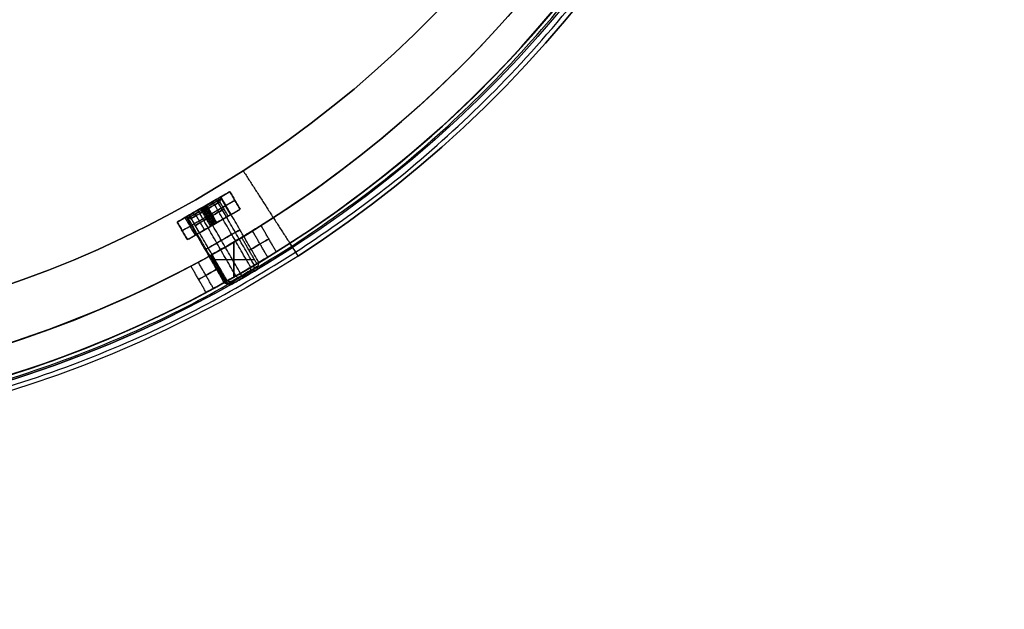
# Model space of a CAD drawing. Header units: millimetres. Extents: x -133 to 133, y 0 to 269.
# Tile 222 of 225: x 36 to 133, y 3 to 62. Entities that reach past the tile are written whole.
import ezdxf

# ---------------------------------------------------------------- set-up
doc = ezdxf.new("R2010")
doc.units = ezdxf.units.MM
for name, color, linetype, true_color in [('COTA', 252, 'Continuous', 0x696969), ('NEGRO', 7, 'Continuous', 0x1f1f1f), ('PANTALLA', 7, 'Continuous', 0xececec)]:
    doc.layers.add(name, color=color, linetype=linetype, true_color=true_color)

# ---------------------------------------------------------------- blocks, each defined once
blk = doc.blocks.new('DOME 29910')
at = {"layer": 'NEGRO', "extrusion": (0, 0, -1)}
for centre, radius, start, end in [((0, 136.25, -134), 116.5, 57.22053, 237.22053), ((0, 136.25, -123.5), 115.5, 57.22053, 237.22053), ((0, 136.25, -134), 115.5, 57.22053, 237.22053), ((0, 136.25, -128.75), 116.5, 57.22053, 237.22053), ((0, 136.25, -128.75), 115.5, 57.22053, 237.22053), ((0, 136.25, -123), 106.5, 57.22053, 237.22053), ((0, 136.25, -136), 115, 90, 270), ((0, 136.25, -122.5), 106.5, 57.22053, 237.22053), ((0, 136.25, -136), 112, 90, 270), ((0, 136.25, -128.75), 116.5, 237.22053, 57.22053), ((0, 136.25, -128.75), 115.5, 237.22053, 57.22053), ((0, 136.25, -123.5), 116.5, 237.22053, 57.22053), ((0, 136.25, -134), 116.5, 237.22053, 57.22053), ((0, 136.25, -134), 115.5, 237.22053, 57.22053), ((0, 136.25, -129.5), 115, 121.96526, 238.03474), ((0, 136.25, -129.5), 112, 122.01792, 237.98208), ((0, 136.25, -122.5), 106.5, 237.22053, 57.22053), ((0, 136.25, -123), 106.5, 237.22053, 57.22053), ((0, 136.25, -131.25), 112, 239.10472, 240.89528), ((0, 136.25, -129.5), 112, 242.01792, 270), ((0, 136.25, -126.75), 115, 239.12807, 240.87193), ((0, 136.25, -129.5), 115, 241.96526, 270)]:
    blk.add_arc(centre, radius, start, end, dxfattribs=at)
at = {"layer": 'NEGRO'}
for centre, radius, start, end in [((0, 136.25, 123.5), 116.5, 302.77947, 122.77947), ((0, 136.25, 123), 115, 302.77947, 122.77947), ((0, 136.25, 122), 115, 302.77947, 122.77947), ((0, 136.25, 123), 115, 270, 90), ((0, 136.25, 123), 112, 270, 90), ((0, 136.25, 122), 106.5, 302.77947, 122.77947), ((0, 136.25, 123.5), 115.5, 122.77947, 302.77947), ((0, 136.25, 122), 115, 122.77947, 302.77947), ((0, 136.25, 123), 115, 122.77947, 302.77947), ((0, 136.25, 122), 106.5, 122.77947, 302.77947), ((0, 136.25, 126.75), 112, 299.10472, 300.89528), ((0, 136.25, 131.25), 115, 299.12807, 300.87193)]:
    blk.add_arc(centre, radius, start, end, dxfattribs=at)
at = {"layer": 'NEGRO', "extrusion": (0.5, -0.866025, 9.8454e-17)}
for start, end in [(7.5971, 187.5971), (187.5971, 7.5971)]:
    blk.add_arc((68.125, 129, -10.496), 2, start, end, dxfattribs=at)
at = {"layer": 'NEGRO', "extrusion": (0.5, -0.866025, -6.98296e-15)}
for radius, start in [(2.025, 0), (3, 90)]:
    blk.add_arc((68.125, 129, -10.496), radius, start, 180, dxfattribs=at)
at = {"layer": 'NEGRO', "extrusion": (0.5, -0.866025, 6.98296e-15)}
blk.add_arc((68.125, 129, -10.496), 2.025, 180, 0, dxfattribs=at)
at = {"layer": 'NEGRO', "extrusion": (-0.5, 0.866025, 0)}
for centre, radius, start, end in [((-68.125, 129, 10.308), 1.838, 0, 180), ((-68.125, 129, 10.308), 1.838, 180, 360), ((-68.125, 129, 10.121), 1.65, 180, 0), ((-68.125, 129, 9.308), 1.65, 0, 180), ((-68.125, 129, 9.308), 1.65, 180, 360), ((-68.125, 129, 8.496), 3, 90, 180), ((-68.125, 129, 8.496), 1.65, 0, 180), ((-68.125, 129, 8.496), 1.65, 180, 0), ((-68.125, 129, 6.746), 2, 352.4029, 172.4029), ((-68.125, 129, 6.746), 2, 172.4029, 352.4029), ((-69.875, 129, 4.539), 2.25, 90, 270), ((-66.375, 129, 4.538), 2.25, 270, 360), ((-66.375, 129, 4.538), 2.25, 0, 90), ((-68.125, 129, 2.746), 1.75, 352.4029, 172.4029), ((-68.125, 129, 2.746), 1.75, 172.4029, 352.4029)]:
    blk.add_arc(centre, radius, start, end, dxfattribs=at)
at = {"layer": 'NEGRO', "extrusion": (0.5, -0.866025, -3.2354e-15)}
blk.add_arc((68.125, 129, -10.496), 3, 0, 90, dxfattribs=at)
at = {"layer": 'NEGRO', "extrusion": (0.5, -0.866025, 0)}
for start, end in [(0, 90), (90, 180)]:
    blk.add_arc((68.125, 129, -9.496), 3, start, end, dxfattribs=at)
at = {"layer": 'NEGRO', "extrusion": (-0.5, 0.866025, 6.98296e-15)}
blk.add_arc((-68.125, 129, 10.121), 1.65, 0, 180, dxfattribs=at)
at = {"layer": 'NEGRO', "extrusion": (-0.5, 0.866025, 2.05116e-15)}
blk.add_arc((-68.125, 129, 8.496), 3, 0, 90, dxfattribs=at)
at = {"layer": 'NEGRO', "extrusion": (0.840761, 0.541407, 4.218e-13)}
blk.add_arc((-0.446, 123.5, 73.767), 0.5, 180, 270, dxfattribs=at)
at = {"layer": 'NEGRO', "extrusion": (-0.840761, -0.541407, -6.12323e-17)}
blk.add_arc((0.446, 123.5, -73.767), 1.5, 270, 0, dxfattribs=at)
at = {"layer": 'NEGRO', "extrusion": (0.5, -0.866025, 7.07855e-15)}
blk.add_arc((68.125, 129, -2.996), 2, 7.5971, 187.5971, dxfattribs=at)
at = {"layer": 'NEGRO', "extrusion": (0.5, -0.866025, -1.08486e-16)}
blk.add_arc((68.125, 129, -2.996), 2, 187.5971, 7.5971, dxfattribs=at)
at = {"layer": 'NEGRO', "extrusion": (-0.5, 0.866025, -6.96047e-15)}
blk.add_arc((-68.125, 129, 2.496), 1.5, 352.4029, 172.4029, dxfattribs=at)
at = {"layer": 'NEGRO', "extrusion": (-0.5, 0.866025, 6.58219e-15)}
blk.add_arc((-68.125, 129, 2.496), 1.5, 172.4029, 352.4029, dxfattribs=at)
at = {"layer": 'NEGRO'}
for points in [[(62.836, 38.671, 122.439), (257.995, 164.343, 122.439), (132.322, 359.501, 122.439), (-62.836, 233.829, 122.439)], [(62.453, 39.265, 123.146), (256.423, 164.172, 123.146), (131.516, 358.141, 123.146), (-62.453, 233.235, 123.146)], [(-62.836, 233.829, 122.439), (-257.995, 108.157, 122.439), (-132.322, -87.001, 122.439), (62.836, 38.671, 122.439)], [(-62.453, 233.235, 123.146), (-256.423, 108.328, 123.146), (-131.516, -85.641, 123.146), (62.453, 39.265, 123.146)]]:
    blk.add_rational_spline(points, [0.816490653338, 0.272163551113, 0.272163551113, 0.816490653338], degree=3, dxfattribs=at)
for points in [[(57.66, 46.709, 123), (57.66, 46.709, 122)], [(57.66, 46.709, 123), (62.262, 39.563, 123)], [(57.66, 46.709, 122), (62.262, 39.563, 122)], [(51.152, 41.652, 123), (56.348, 44.652, 123)], [(56.848, 43.786, 123), (51.652, 40.786, 123)], [(55.467, 44.143, 129.264), (53.949, 43.267, 129.031)], [(54.953, 43.847, 127.527), (56.348, 44.652, 127.527)], [(58.766, 37.388, 127.635), (55.016, 43.883, 127.635)], [(55.198, 43.555, 129.778), (55.297, 44.045, 129.955)], [(55.198, 43.555, 128.222), (55.297, 44.045, 128.045)], [(55.366, 43.653, 129), (55.504, 44.165, 129)], [(55.398, 44.104, 131.319), (56.398, 42.372, 131.319)], [(59.217, 37.648, 129.264), (55.467, 44.143, 129.264)], [(57.348, 42.92, 129), (56.348, 44.652, 129)], [(57.348, 42.92, 123), (56.348, 44.652, 123)], [(56.348, 44.652, 123), (56.348, 44.652, 129)], [(56.348, 44.652, 126), (57.348, 42.92, 126)], [(56.848, 43.786, 123), (56.848, 43.786, 129)], [(53.551, 43.038, 128.969), (52.033, 42.161, 128.736)], [(52.152, 39.92, 123), (57.348, 42.92, 123)], [(56.94, 36.334, 130.893), (53.19, 42.829, 130.893)], [(53.833, 43.2, 130.033), (53.436, 42.971, 129.972)], [(53.436, 42.971, 129.972), (53.667, 43.105, 127.967)], [(53.436, 42.971, 129.972), (54.436, 41.239, 129.972)], [(53.521, 43.02, 130.982), (53.634, 43.085, 130.003)], [(54.551, 41.306, 128.969), (53.551, 43.038, 128.969)], [(54.634, 41.353, 130.003), (53.634, 43.085, 130.003)], [(57.39, 36.593, 127.004), (53.64, 43.089, 127.004)], [(53.667, 43.105, 127.967), (54.064, 43.334, 128.028)], [(54.667, 41.372, 127.967), (53.667, 43.105, 127.967)], [(54.75, 41.42, 132), (53.75, 43.152, 132)], [(53.75, 43.152, 123), (53.75, 43.152, 126.975)], [(53.75, 43.152, 131.025), (53.75, 43.152, 132)], [(54.75, 41.42, 123), (53.75, 43.152, 123)], [(54.064, 43.334, 128.028), (53.833, 43.2, 130.033)], [(54.833, 41.468, 130.033), (53.833, 43.2, 130.033)], [(53.866, 43.219, 127.997), (53.979, 43.284, 127.018)], [(53.866, 43.219, 127.997), (54.866, 41.487, 127.997)], [(53.949, 43.267, 129.031), (54.949, 41.535, 129.031)], [(55.064, 41.602, 128.028), (54.064, 43.334, 128.028)], [(54.216, 42.988, 130.618), (54.092, 43.35, 130.986)], [(54.216, 42.988, 127.382), (54.092, 43.35, 127.014)], [(55.029, 41.581, 130.618), (54.216, 42.988, 130.618)], [(55.029, 41.581, 127.382), (54.216, 42.988, 127.382)], [(58.412, 37.184, 130.7), (54.662, 43.679, 130.7)], [(56.01, 42.148, 129.778), (55.198, 43.555, 129.778)], [(56.01, 42.148, 128.222), (55.198, 43.555, 128.222)], [(56.179, 42.245, 129), (55.366, 43.653, 129)], [(55.394, 41.792, 127.527), (57.348, 42.92, 127.527)], [(57.348, 42.92, 123), (57.348, 42.92, 129)], [(51.152, 41.652, 127.527), (52.547, 42.457, 127.527)], [(51.913, 42.092, 131.121), (52.913, 40.36, 131.121)], [(51.996, 42.14, 129), (52.509, 42.003, 129)], [(52.033, 42.161, 128.736), (55.783, 35.666, 128.736)], [(55.878, 35.721, 129.701), (52.128, 42.216, 129.701)], [(56.094, 35.845, 127.832), (52.344, 42.34, 127.832)], [(52.509, 42.003, 129), (53.321, 40.595, 129)], [(53.031, 42.304, 130.275), (52.637, 42.51, 130.565)], [(53.031, 42.304, 127.725), (52.637, 42.51, 127.435)], [(53.843, 40.897, 130.275), (53.031, 42.304, 130.275)], [(53.843, 40.897, 127.725), (53.031, 42.304, 127.725)], [(54.333, 42.334, 130.033), (53.936, 42.105, 129.972)], [(53.936, 42.105, 129.972), (54.167, 42.238, 127.967)], [(54.564, 42.468, 128.028), (54.167, 42.238, 127.967)], [(54.333, 42.334, 130.033), (54.564, 42.468, 128.028)], [(51.152, 41.652, 123), (52.152, 39.92, 123)], [(51.152, 41.652, 129), (51.152, 41.652, 123)], [(51.152, 41.652, 129), (52.152, 39.92, 129)], [(52.152, 39.92, 126), (51.152, 41.652, 126)], [(52.152, 39.92, 127.527), (54.106, 41.048, 127.527)], [(54.436, 41.239, 129.972), (54.833, 41.468, 130.033)], [(54.667, 41.372, 127.967), (54.436, 41.239, 129.972)], [(54.551, 41.306, 128.969), (54.949, 41.535, 129.031)], [(54.634, 41.353, 130.003), (54.866, 41.487, 127.997)], [(55.064, 41.602, 128.028), (54.667, 41.372, 127.967)], [(54.75, 41.42, 123), (54.75, 41.42, 127.35)], [(54.75, 41.42, 130.65), (54.75, 41.42, 132)], [(54.833, 41.468, 130.033), (55.064, 41.602, 128.028)], [(60.929, 38.717, 129), (59.428, 41.317, 129)], [(51.652, 40.786, 123), (51.652, 40.786, 129)], [(52.152, 39.92, 129), (52.152, 39.92, 123)], [(59.009, 37.544, 131.25), (57.509, 40.142, 131.25)], [(59.009, 37.544, 126.75), (57.509, 40.142, 126.75)], [(60.079, 38.191, 130.871), (58.578, 40.79, 130.871)], [(60.079, 38.191, 127.129), (58.578, 40.79, 127.129)], [(56.743, 39.688, 131.25), (56.743, 36.224, 131.25)], [(56.743, 36.224, 126.75), (56.743, 39.688, 126.75)], [(62.532, 39.142, 134), (62.532, 39.142, 123.5)], [(62.532, 39.142, 134), (63.074, 38.301, 134)], [(55.978, 35.794, 126.75), (54.478, 38.392, 126.75)], [(54.478, 38.392, 131.25), (55.978, 35.794, 131.25)], [(54.723, 37.968, 131.25), (58.764, 37.968, 131.25)], [(54.723, 37.968, 126.75), (58.764, 37.968, 126.75)], [(63.074, 38.301, 123.5), (63.074, 38.301, 134)], [(54.001, 34.717, 129), (52.5, 37.317, 129)], [(52.796, 37.475, 136), (52.796, 37.475, 130.182)], [(52.796, 37.475, 127.818), (52.796, 37.475, 123)], [(54.726, 35.106, 127.261), (53.226, 37.705, 127.261)], [(54.726, 35.106, 130.739), (53.226, 37.705, 130.739)], [(59.038, 36.967, 129.198), (56.462, 35.481, 128.802)], [(58.434, 36.619, 130.275), (58.412, 37.184, 130.7)], [(58.7, 36.772, 127.976), (58.766, 37.388, 127.635)], [(59.038, 36.967, 129.198), (59.217, 37.648, 129.264)], [(57.33, 35.982, 130.42), (56.94, 36.334, 130.893)], [(57.667, 36.176, 127.503), (57.39, 36.593, 127.004)], [(57.578, 36.125, 130.487), (57.922, 36.323, 127.513)], [(55.783, 35.666, 128.736), (56.462, 35.481, 128.802)], [(56.533, 35.522, 129.526), (55.878, 35.721, 129.701)], [(56.695, 35.615, 128.124), (56.094, 35.845, 127.832)], [(54.211, 34.829, 136), (54.211, 34.829, 130.006)], [(54.211, 34.829, 127.994), (54.211, 34.829, 123)]]:
    blk.add_open_spline(points, degree=1, dxfattribs=at)
for points, knots in [([(57.509, 40.142, 126.75), (58.018, 40.447, 126.75), (58.515, 40.751, 126.994), (59.222, 41.187, 127.824), (59.428, 41.317, 128.412), (59.429, 41.317, 129.587), (59.226, 41.19, 130.171), (58.511, 40.748, 131.011), (58.013, 40.443, 131.25), (57.509, 40.142, 131.25)], [2, 2, 2, 2, 2.25, 2.25, 2.5, 2.5, 2.75, 2.75, 3, 3, 3, 3]), ([(52.5, 37.317, 129), (52.5, 37.317, 128.413), (52.716, 37.431, 127.825), (53.447, 37.824, 126.994), (53.958, 38.103, 126.75), (54.478, 38.392, 126.75)], [-3.062503, -3.062503, -3.062503, -3.062503, -2.562503, -2.562503, -2.062503, -2.062503, -2.062503, -2.062503]), ([(52.5, 37.317, 129), (52.5, 37.317, 129.587), (52.712, 37.429, 130.171), (53.451, 37.827, 131.01), (53.958, 38.103, 131.25), (54.478, 38.392, 131.25)], [-2, -2, -2, -2, -1.5, -1.5, -1, -1, -1, -1]), ([(59.009, 37.544, 131.25), (59.513, 37.845, 131.25), (60.012, 38.149, 131.011), (60.727, 38.59, 130.171), (60.93, 38.717, 129.587), (60.929, 38.717, 128.412), (60.723, 38.588, 127.824), (60.016, 38.152, 126.994), (59.519, 37.848, 126.75), (59.009, 37.544, 126.75)], [0, 0, 0, 0, 0.25, 0.25, 0.5, 0.5, 0.75, 0.75, 1, 1, 1, 1]), ([(55.978, 35.794, 126.75), (55.458, 35.504, 126.75), (54.947, 35.226, 126.994), (54.216, 34.831, 127.825), (54.001, 34.717, 128.413), (54.001, 34.717, 129)], [0.030436, 0.030436, 0.030436, 0.030436, 0.530436, 0.530436, 1.030436, 1.030436, 1.030436, 1.030436]), ([(54.001, 34.717, 129), (54.001, 34.717, 129.587), (54.212, 34.829, 130.171), (54.951, 35.228, 131.01), (55.459, 35.504, 131.25), (55.978, 35.794, 131.25)], [3, 3, 3, 3, 3.5, 3.5, 4, 4, 4, 4])]:
    blk.add_open_spline(points, degree=3, knots=knots, dxfattribs=at)
at = {"layer": 'PANTALLA'}
for radius in [115, 115, 112, 112]:
    blk.add_arc((0, 136.25, 136), radius, 270, 90, dxfattribs=at)

msp = doc.modelspace()

# ---------------------------------------------------------------- block references
at = {"layer": 'COTA'}
msp.add_blockref('DOME 29910', (0, 0, -50), dxfattribs=at)

doc.saveas('drawing.dxf')
